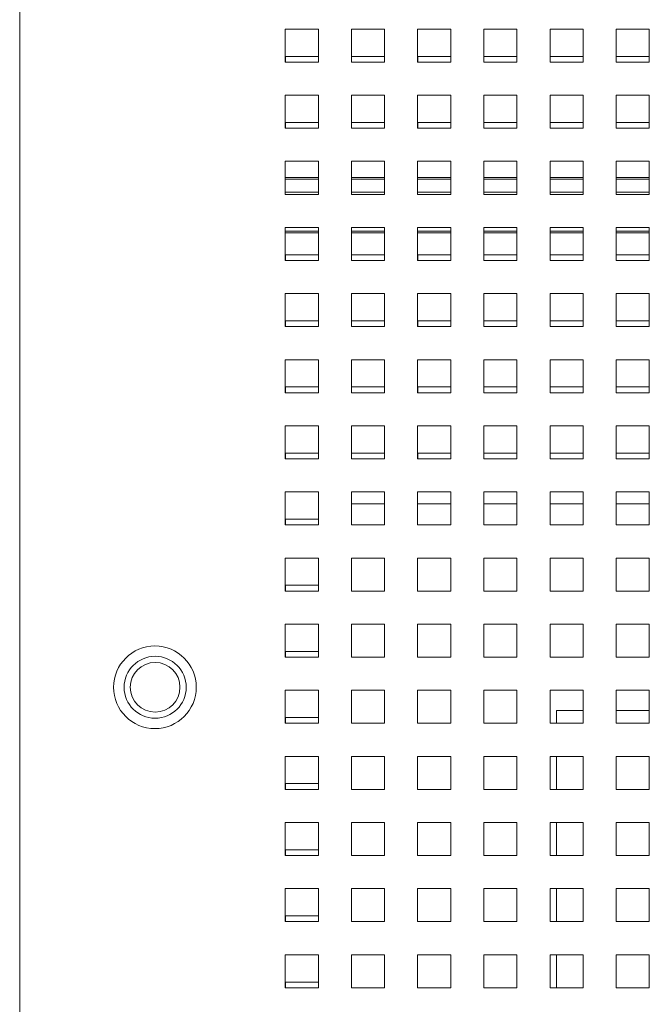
# Paper-space layout '5' of a CAD drawing. Header units: inches. Extents: x 1 to 109, y 1 to 85.
# Tile 5 of 58: x 47.17 to 49.55, y 20.46 to 24.18. Entities that reach past the tile are written whole.
import ezdxf

# ---------------------------------------------------------------- set-up
doc = ezdxf.new("R2010")
doc.units = ezdxf.units.IN
doc.header["$MEASUREMENT"] = 0

psp = doc.layouts.new('5')

# ---------------------------------------------------------------- linework, layer by layer
at = {"color": 7, "linetype": 'Continuous', "lineweight": 15, "ltscale": 5}
for p, q in [((47.1691, 26.6964), (47.1691, 16.787)), ((48.1724, 24.1464), (48.1724, 24.0214)), ((48.2974, 24.1464), (48.1724, 24.1464)), ((48.2974, 24.0214), (48.2974, 24.1464)), ((48.4224, 24.1464), (48.4224, 24.0214)), ((48.5474, 24.1464), (48.4224, 24.1464)), ((48.5474, 24.0214), (48.5474, 24.1464)), ((48.6724, 24.1464), (48.6724, 24.0214)), ((48.7974, 24.1464), (48.6724, 24.1464)), ((48.7974, 24.0214), (48.7974, 24.1464)), ((48.9224, 24.1464), (48.9224, 24.0214)), ((49.0474, 24.1464), (48.9224, 24.1464)), ((49.0474, 24.0214), (49.0474, 24.1464)), ((49.1724, 24.1464), (49.1724, 24.0214)), ((49.2974, 24.1464), (49.1724, 24.1464)), ((49.2974, 24.0214), (49.2974, 24.1464)), ((49.4224, 24.1464), (49.4224, 24.0214)), ((49.5474, 24.1464), (49.4224, 24.1464)), ((49.5474, 24.0214), (49.5474, 24.1464)), ((48.1724, 24.0214), (48.2974, 24.0214)), ((48.2974, 24.0432), (48.1726, 24.0432)), ((48.1726, 24.0432), (48.1726, 24.0214)), ((48.4224, 24.0214), (48.5474, 24.0214)), ((48.5474, 24.0432), (48.4225, 24.0432)), ((48.4225, 24.0432), (48.4225, 24.0214)), ((48.6724, 24.0214), (48.7974, 24.0214)), ((48.7974, 24.0432), (48.6726, 24.0432)), ((48.6726, 24.0432), (48.6726, 24.0214)), ((48.9224, 24.0214), (49.0474, 24.0214)), ((49.0474, 24.0432), (48.9225, 24.0432)), ((48.9225, 24.0432), (48.9225, 24.0214)), ((49.1724, 24.0214), (49.2974, 24.0214)), ((49.2974, 24.0432), (49.1726, 24.0432)), ((49.1726, 24.0432), (49.1726, 24.0214)), ((49.4224, 24.0214), (49.5474, 24.0214)), ((49.5474, 24.0432), (49.4225, 24.0432)), ((49.4225, 24.0432), (49.4225, 24.0214)), ((48.1724, 23.8964), (48.1724, 23.7714)), ((48.2974, 23.8964), (48.1724, 23.8964)), ((48.2974, 23.7714), (48.2974, 23.8964)), ((48.4224, 23.8964), (48.4224, 23.7714)), ((48.5474, 23.8964), (48.4224, 23.8964)), ((48.5474, 23.7714), (48.5474, 23.8964)), ((48.6724, 23.8964), (48.6724, 23.7714)), ((48.7974, 23.8964), (48.6724, 23.8964)), ((48.7974, 23.7714), (48.7974, 23.8964)), ((48.9224, 23.8964), (48.9224, 23.7714)), ((49.0474, 23.8964), (48.9224, 23.8964)), ((49.0474, 23.7714), (49.0474, 23.8964)), ((49.1724, 23.8964), (49.1724, 23.7714)), ((49.2974, 23.8964), (49.1724, 23.8964)), ((49.2974, 23.7714), (49.2974, 23.8964)), ((49.4224, 23.8964), (49.4224, 23.7714)), ((49.5474, 23.8964), (49.4224, 23.8964)), ((49.5474, 23.7714), (49.5474, 23.8964)), ((48.2974, 23.7932), (48.1726, 23.7932)), ((48.1726, 23.7932), (48.1726, 23.7714)), ((48.5474, 23.7932), (48.4225, 23.7932)), ((48.4225, 23.7932), (48.4225, 23.7714)), ((48.7974, 23.7932), (48.6726, 23.7932)), ((48.6726, 23.7932), (48.6726, 23.7714)), ((49.0474, 23.7932), (48.9225, 23.7932)), ((48.9225, 23.7932), (48.9225, 23.7714)), ((49.2974, 23.7932), (49.1726, 23.7932)), ((49.1726, 23.7932), (49.1726, 23.7714)), ((49.5474, 23.7932), (49.4225, 23.7932)), ((49.4225, 23.7932), (49.4225, 23.7714)), ((48.1724, 23.7714), (48.2974, 23.7714)), ((48.4224, 23.7714), (48.5474, 23.7714)), ((48.6724, 23.7714), (48.7974, 23.7714)), ((48.9224, 23.7714), (49.0474, 23.7714)), ((49.1724, 23.7714), (49.2974, 23.7714)), ((49.4224, 23.7714), (49.5474, 23.7714)), ((48.1724, 23.6464), (48.1724, 23.5214)), ((48.2974, 23.6464), (48.1724, 23.6464)), ((48.2974, 23.5214), (48.2974, 23.6464)), ((48.4224, 23.6464), (48.4224, 23.5214)), ((48.5474, 23.6464), (48.4224, 23.6464)), ((48.5474, 23.5214), (48.5474, 23.6464)), ((48.6724, 23.6464), (48.6724, 23.5214)), ((48.7974, 23.6464), (48.6724, 23.6464)), ((48.7974, 23.5214), (48.7974, 23.6464)), ((48.9224, 23.6464), (48.9224, 23.5214)), ((49.0474, 23.6464), (48.9224, 23.6464)), ((49.0474, 23.5214), (49.0474, 23.6464)), ((49.1724, 23.6464), (49.1724, 23.5214)), ((49.2974, 23.6464), (49.1724, 23.6464)), ((49.2974, 23.5214), (49.2974, 23.6464)), ((49.4224, 23.6464), (49.4224, 23.5214)), ((49.5474, 23.6464), (49.4224, 23.6464)), ((49.5474, 23.5214), (49.5474, 23.6464)), ((48.2974, 23.5857), (48.1724, 23.5857)), ((48.5474, 23.5857), (48.4224, 23.5857)), ((48.7974, 23.5857), (48.6724, 23.5857)), ((49.0474, 23.5857), (48.9224, 23.5857)), ((49.2974, 23.5857), (49.1724, 23.5857)), ((49.5474, 23.5857), (49.4224, 23.5857)), ((48.1724, 23.5214), (48.2974, 23.5214)), ((48.4224, 23.5214), (48.5474, 23.5214)), ((48.6724, 23.5214), (48.7974, 23.5214)), ((48.9224, 23.5214), (49.0474, 23.5214)), ((49.1724, 23.5214), (49.2974, 23.5214)), ((49.4224, 23.5214), (49.5474, 23.5214)), ((48.1724, 23.3964), (48.1724, 23.2714)), ((48.2974, 23.3964), (48.1724, 23.3964)), ((48.2974, 23.2714), (48.2974, 23.3964)), ((48.4224, 23.3964), (48.4224, 23.2714)), ((48.5474, 23.3964), (48.4224, 23.3964)), ((48.5474, 23.2714), (48.5474, 23.3964)), ((48.6724, 23.3964), (48.6724, 23.2714)), ((48.7974, 23.3964), (48.6724, 23.3964)), ((48.7974, 23.2714), (48.7974, 23.3964)), ((48.9224, 23.3964), (48.9224, 23.2714)), ((49.0474, 23.3964), (48.9224, 23.3964)), ((49.0474, 23.2714), (49.0474, 23.3964)), ((49.1724, 23.3964), (49.1724, 23.2714)), ((49.2974, 23.3964), (49.1724, 23.3964)), ((49.2974, 23.2714), (49.2974, 23.3964)), ((49.4224, 23.3964), (49.4224, 23.2714)), ((49.5474, 23.3964), (49.4224, 23.3964)), ((49.5474, 23.2714), (49.5474, 23.3964)), ((48.1724, 23.3757), (48.2974, 23.3757)), ((48.4224, 23.3757), (48.5474, 23.3757)), ((48.6724, 23.3757), (48.7974, 23.3757)), ((48.9224, 23.3757), (49.0474, 23.3757)), ((49.1724, 23.3757), (49.2974, 23.3757)), ((49.4224, 23.3757), (49.5474, 23.3757)), ((48.1724, 23.2714), (48.2974, 23.2714)), ((48.2974, 23.2932), (48.1726, 23.2932)), ((48.1726, 23.2932), (48.1726, 23.2714)), ((48.4224, 23.2714), (48.5474, 23.2714)), ((48.5474, 23.2932), (48.4225, 23.2932)), ((48.4225, 23.2932), (48.4225, 23.2714)), ((48.6724, 23.2714), (48.7974, 23.2714)), ((48.7974, 23.2932), (48.6726, 23.2932)), ((48.6726, 23.2932), (48.6726, 23.2714)), ((48.9224, 23.2714), (49.0474, 23.2714)), ((49.0474, 23.2932), (48.9225, 23.2932)), ((48.9225, 23.2932), (48.9225, 23.2714)), ((49.1724, 23.2714), (49.2974, 23.2714)), ((49.2974, 23.2932), (49.1726, 23.2932)), ((49.1726, 23.2932), (49.1726, 23.2714)), ((49.4224, 23.2714), (49.5474, 23.2714)), ((49.5474, 23.2932), (49.4225, 23.2932)), ((49.4225, 23.2932), (49.4225, 23.2714)), ((48.1724, 23.1464), (48.1724, 23.0214)), ((48.2974, 23.1464), (48.1724, 23.1464)), ((48.2974, 23.0214), (48.2974, 23.1464)), ((48.4224, 23.1464), (48.4224, 23.0214)), ((48.5474, 23.1464), (48.4224, 23.1464)), ((48.5474, 23.0214), (48.5474, 23.1464)), ((48.6724, 23.1464), (48.6724, 23.0214)), ((48.7974, 23.1464), (48.6724, 23.1464)), ((48.7974, 23.0214), (48.7974, 23.1464)), ((48.9224, 23.1464), (48.9224, 23.0214)), ((49.0474, 23.1464), (48.9224, 23.1464)), ((49.0474, 23.0214), (49.0474, 23.1464)), ((49.1724, 23.1464), (49.1724, 23.0214)), ((49.2974, 23.1464), (49.1724, 23.1464)), ((49.2974, 23.0214), (49.2974, 23.1464)), ((49.4224, 23.1464), (49.4224, 23.0214)), ((49.5474, 23.1464), (49.4224, 23.1464)), ((49.5474, 23.0214), (49.5474, 23.1464)), ((48.1724, 23.0214), (48.2974, 23.0214)), ((48.2974, 23.0432), (48.1726, 23.0432)), ((48.1726, 23.0432), (48.1726, 23.0214)), ((48.4224, 23.0214), (48.5474, 23.0214)), ((48.5474, 23.0432), (48.4225, 23.0432)), ((48.4225, 23.0432), (48.4225, 23.0214)), ((48.6724, 23.0214), (48.7974, 23.0214)), ((48.7974, 23.0432), (48.6726, 23.0432)), ((48.6726, 23.0432), (48.6726, 23.0214)), ((48.9224, 23.0214), (49.0474, 23.0214)), ((49.0474, 23.0432), (48.9225, 23.0432)), ((48.9225, 23.0432), (48.9225, 23.0214)), ((49.1724, 23.0214), (49.2974, 23.0214)), ((49.2974, 23.0432), (49.1726, 23.0432)), ((49.1726, 23.0432), (49.1726, 23.0214)), ((49.4224, 23.0214), (49.5474, 23.0214)), ((49.5474, 23.0432), (49.4225, 23.0432)), ((49.4225, 23.0432), (49.4225, 23.0214)), ((48.1724, 22.8964), (48.1724, 22.7714)), ((48.2974, 22.8964), (48.1724, 22.8964)), ((48.2974, 22.7714), (48.2974, 22.8964)), ((48.4224, 22.8964), (48.4224, 22.7714)), ((48.5474, 22.8964), (48.4224, 22.8964)), ((48.5474, 22.7714), (48.5474, 22.8964)), ((48.6724, 22.8964), (48.6724, 22.7714)), ((48.7974, 22.8964), (48.6724, 22.8964)), ((48.7974, 22.7714), (48.7974, 22.8964)), ((48.9224, 22.8964), (48.9224, 22.7714)), ((49.0474, 22.8964), (48.9224, 22.8964)), ((49.0474, 22.7714), (49.0474, 22.8964)), ((49.1724, 22.8964), (49.1724, 22.7714)), ((49.2974, 22.8964), (49.1724, 22.8964)), ((49.2974, 22.7714), (49.2974, 22.8964)), ((49.4224, 22.8964), (49.4224, 22.7714)), ((49.5474, 22.8964), (49.4224, 22.8964)), ((49.5474, 22.7714), (49.5474, 22.8964)), ((48.2974, 22.7932), (48.1726, 22.7932)), ((48.1726, 22.7932), (48.1726, 22.7714)), ((48.5474, 22.7932), (48.4225, 22.7932)), ((48.4225, 22.7932), (48.4225, 22.7714)), ((48.7974, 22.7932), (48.6726, 22.7932)), ((48.6726, 22.7932), (48.6726, 22.7714)), ((49.0474, 22.7932), (48.9225, 22.7932)), ((48.9225, 22.7932), (48.9225, 22.7714)), ((49.2974, 22.7932), (49.1726, 22.7932)), ((49.1726, 22.7932), (49.1726, 22.7714)), ((49.5474, 22.7932), (49.4225, 22.7932)), ((49.4225, 22.7932), (49.4225, 22.7714)), ((48.1724, 22.7714), (48.2974, 22.7714)), ((48.4224, 22.7714), (48.5474, 22.7714)), ((48.6724, 22.7714), (48.7974, 22.7714)), ((48.9224, 22.7714), (49.0474, 22.7714)), ((49.1724, 22.7714), (49.2974, 22.7714)), ((49.4224, 22.7714), (49.5474, 22.7714)), ((48.1724, 22.6464), (48.1724, 22.5214)), ((48.2974, 22.6464), (48.1724, 22.6464)), ((48.2974, 22.5214), (48.2974, 22.6464)), ((48.4224, 22.6464), (48.4224, 22.5214)), ((48.5474, 22.6464), (48.4224, 22.6464)), ((48.5474, 22.5214), (48.5474, 22.6464)), ((48.6724, 22.6464), (48.6724, 22.5214)), ((48.7974, 22.6464), (48.6724, 22.6464)), ((48.7974, 22.5214), (48.7974, 22.6464)), ((48.9224, 22.6464), (48.9224, 22.5214)), ((49.0474, 22.6464), (48.9224, 22.6464)), ((49.0474, 22.5214), (49.0474, 22.6464)), ((49.1724, 22.6464), (49.1724, 22.5214)), ((49.2974, 22.6464), (49.1724, 22.6464)), ((49.2974, 22.5214), (49.2974, 22.6464)), ((49.4224, 22.6464), (49.4224, 22.5214)), ((49.5474, 22.6464), (49.4224, 22.6464)), ((49.5474, 22.5214), (49.5474, 22.6464)), ((48.2974, 22.5432), (48.1726, 22.5432)), ((48.1726, 22.5432), (48.1726, 22.5214)), ((48.5474, 22.5432), (48.4225, 22.5432)), ((48.4225, 22.5432), (48.4225, 22.5214)), ((48.7974, 22.5432), (48.6726, 22.5432)), ((48.6726, 22.5432), (48.6726, 22.5214)), ((49.0474, 22.5432), (48.9225, 22.5432)), ((48.9225, 22.5432), (48.9225, 22.5214)), ((49.2974, 22.5432), (49.1726, 22.5432)), ((49.1726, 22.5432), (49.1726, 22.5214)), ((49.5474, 22.5432), (49.4225, 22.5432)), ((49.4225, 22.5432), (49.4225, 22.5214)), ((48.1724, 22.5214), (48.2974, 22.5214)), ((48.4224, 22.5214), (48.5474, 22.5214)), ((48.6724, 22.5214), (48.7974, 22.5214)), ((48.9224, 22.5214), (49.0474, 22.5214)), ((49.1724, 22.5214), (49.2974, 22.5214)), ((49.4224, 22.5214), (49.5474, 22.5214)), ((48.1724, 22.3964), (48.1724, 22.2714)), ((48.2974, 22.3964), (48.1724, 22.3964)), ((48.2974, 22.2714), (48.2974, 22.3964)), ((48.4224, 22.3964), (48.4224, 22.2714)), ((48.5474, 22.3964), (48.4224, 22.3964)), ((48.5474, 22.2714), (48.5474, 22.3964)), ((48.6724, 22.3964), (48.6724, 22.2714)), ((48.7974, 22.3964), (48.6724, 22.3964)), ((48.7974, 22.2714), (48.7974, 22.3964)), ((48.9224, 22.3964), (48.9224, 22.2714)), ((49.0474, 22.3964), (48.9224, 22.3964)), ((49.0474, 22.2714), (49.0474, 22.3964)), ((49.1724, 22.3964), (49.1724, 22.2714)), ((49.2974, 22.3964), (49.1724, 22.3964)), ((49.2974, 22.2714), (49.2974, 22.3964)), ((49.4224, 22.3964), (49.4224, 22.2714)), ((49.5474, 22.3964), (49.4224, 22.3964)), ((49.5474, 22.2714), (49.5474, 22.3964)), ((48.5474, 22.3507), (48.4224, 22.3507)), ((48.7974, 22.3507), (48.6724, 22.3507)), ((49.0474, 22.3507), (48.9224, 22.3507)), ((49.2974, 22.3507), (49.1724, 22.3507)), ((49.5474, 22.3507), (49.4224, 22.3507)), ((48.1724, 22.2714), (48.2974, 22.2714)), ((48.2974, 22.2932), (48.1726, 22.2932)), ((48.1726, 22.2932), (48.1726, 22.2714)), ((48.4224, 22.2714), (48.5474, 22.2714)), ((48.6724, 22.2714), (48.7974, 22.2714)), ((48.9224, 22.2714), (49.0474, 22.2714)), ((49.1724, 22.2714), (49.2974, 22.2714)), ((49.4224, 22.2714), (49.5474, 22.2714)), ((48.1724, 22.1464), (48.1724, 22.0214)), ((48.2974, 22.1464), (48.1724, 22.1464)), ((48.2974, 22.0214), (48.2974, 22.1464)), ((48.4224, 22.1464), (48.4224, 22.0214)), ((48.5474, 22.1464), (48.4224, 22.1464)), ((48.5474, 22.0214), (48.5474, 22.1464)), ((48.6724, 22.1464), (48.6724, 22.0214)), ((48.7974, 22.1464), (48.6724, 22.1464)), ((48.7974, 22.0214), (48.7974, 22.1464)), ((48.9224, 22.1464), (48.9224, 22.0214)), ((49.0474, 22.1464), (48.9224, 22.1464)), ((49.0474, 22.0214), (49.0474, 22.1464)), ((49.1724, 22.1464), (49.1724, 22.0214)), ((49.2974, 22.1464), (49.1724, 22.1464)), ((49.2974, 22.0214), (49.2974, 22.1464)), ((49.4224, 22.1464), (49.4224, 22.0214)), ((49.5474, 22.1464), (49.4224, 22.1464)), ((49.5474, 22.0214), (49.5474, 22.1464)), ((48.2974, 22.0432), (48.1726, 22.0432)), ((48.1726, 22.0432), (48.1726, 22.0214)), ((48.1724, 22.0214), (48.2974, 22.0214)), ((48.4224, 22.0214), (48.5474, 22.0214)), ((48.6724, 22.0214), (48.7974, 22.0214)), ((48.9224, 22.0214), (49.0474, 22.0214)), ((49.1724, 22.0214), (49.2974, 22.0214)), ((49.4224, 22.0214), (49.5474, 22.0214)), ((48.1724, 21.8964), (48.1724, 21.7714)), ((48.2974, 21.8964), (48.1724, 21.8964)), ((48.2974, 21.7714), (48.2974, 21.8964)), ((48.4224, 21.8964), (48.4224, 21.7714)), ((48.5474, 21.8964), (48.4224, 21.8964)), ((48.5474, 21.7714), (48.5474, 21.8964)), ((48.6724, 21.8964), (48.6724, 21.7714)), ((48.7974, 21.8964), (48.6724, 21.8964)), ((48.7974, 21.7714), (48.7974, 21.8964)), ((48.9224, 21.8964), (48.9224, 21.7714)), ((49.0474, 21.8964), (48.9224, 21.8964)), ((49.0474, 21.7714), (49.0474, 21.8964)), ((49.1724, 21.8964), (49.1724, 21.7714)), ((49.2974, 21.8964), (49.1724, 21.8964)), ((49.2974, 21.7714), (49.2974, 21.8964)), ((49.4224, 21.8964), (49.4224, 21.7714)), ((49.5474, 21.8964), (49.4224, 21.8964)), ((49.5474, 21.7714), (49.5474, 21.8964)), ((48.2974, 21.7932), (48.1726, 21.7932)), ((48.1726, 21.7932), (48.1726, 21.7714)), ((48.1724, 21.7714), (48.2974, 21.7714)), ((48.4224, 21.7714), (48.5474, 21.7714)), ((48.6724, 21.7714), (48.7974, 21.7714)), ((48.9224, 21.7714), (49.0474, 21.7714)), ((49.1724, 21.7714), (49.2974, 21.7714)), ((49.4224, 21.7714), (49.5474, 21.7714)), ((48.1724, 21.6464), (48.1724, 21.5214)), ((48.2974, 21.6464), (48.1724, 21.6464)), ((48.2974, 21.5214), (48.2974, 21.6464)), ((48.4224, 21.6464), (48.4224, 21.5214)), ((48.5474, 21.6464), (48.4224, 21.6464)), ((48.5474, 21.5214), (48.5474, 21.6464)), ((48.6724, 21.6464), (48.6724, 21.5214)), ((48.7974, 21.6464), (48.6724, 21.6464)), ((48.7974, 21.5214), (48.7974, 21.6464)), ((48.9224, 21.6464), (48.9224, 21.5214)), ((49.0474, 21.6464), (48.9224, 21.6464)), ((49.0474, 21.5214), (49.0474, 21.6464)), ((49.1724, 21.6464), (49.1724, 21.5214)), ((49.2974, 21.6464), (49.1724, 21.6464)), ((49.2974, 21.5214), (49.2974, 21.6464)), ((49.4224, 21.6464), (49.4224, 21.5214)), ((49.5474, 21.6464), (49.4224, 21.6464)), ((49.5474, 21.5214), (49.5474, 21.6464)), ((49.1968, 21.5214), (49.1968, 21.5695)), ((49.1968, 21.5695), (49.2974, 21.5695)), ((49.4224, 21.5695), (49.5474, 21.5695)), ((48.1724, 21.5214), (48.2974, 21.5214)), ((48.2974, 21.5432), (48.1726, 21.5432)), ((48.1726, 21.5432), (48.1726, 21.5214)), ((48.4224, 21.5214), (48.5474, 21.5214)), ((48.6724, 21.5214), (48.7974, 21.5214)), ((48.9224, 21.5214), (49.0474, 21.5214)), ((49.1724, 21.5214), (49.2974, 21.5214)), ((49.4224, 21.5214), (49.5474, 21.5214)), ((48.1724, 21.3964), (48.1724, 21.2714)), ((48.2974, 21.3964), (48.1724, 21.3964)), ((48.2974, 21.2714), (48.2974, 21.3964)), ((48.4224, 21.3964), (48.4224, 21.2714)), ((48.5474, 21.3964), (48.4224, 21.3964)), ((48.5474, 21.2714), (48.5474, 21.3964)), ((48.6724, 21.3964), (48.6724, 21.2714)), ((48.7974, 21.3964), (48.6724, 21.3964)), ((48.7974, 21.2714), (48.7974, 21.3964)), ((48.9224, 21.3964), (48.9224, 21.2714)), ((49.0474, 21.3964), (48.9224, 21.3964)), ((49.0474, 21.2714), (49.0474, 21.3964)), ((49.1724, 21.3964), (49.1724, 21.2714)), ((49.2974, 21.3964), (49.1724, 21.3964)), ((49.1968, 21.2714), (49.1968, 21.3964)), ((49.2974, 21.2714), (49.2974, 21.3964)), ((49.4224, 21.3964), (49.4224, 21.2714)), ((49.5474, 21.3964), (49.4224, 21.3964)), ((49.5474, 21.2714), (49.5474, 21.3964)), ((48.1724, 21.2714), (48.2974, 21.2714)), ((48.2974, 21.2932), (48.1726, 21.2932)), ((48.1726, 21.2932), (48.1726, 21.2714)), ((48.4224, 21.2714), (48.5474, 21.2714)), ((48.6724, 21.2714), (48.7974, 21.2714)), ((48.9224, 21.2714), (49.0474, 21.2714)), ((49.1724, 21.2714), (49.2974, 21.2714)), ((49.4224, 21.2714), (49.5474, 21.2714)), ((48.1724, 21.1464), (48.1724, 21.0214)), ((48.2974, 21.1464), (48.1724, 21.1464)), ((48.2974, 21.0214), (48.2974, 21.1464)), ((48.4224, 21.1464), (48.4224, 21.0214)), ((48.5474, 21.1464), (48.4224, 21.1464)), ((48.5474, 21.0214), (48.5474, 21.1464)), ((48.6724, 21.1464), (48.6724, 21.0214)), ((48.7974, 21.1464), (48.6724, 21.1464)), ((48.7974, 21.0214), (48.7974, 21.1464)), ((48.9224, 21.1464), (48.9224, 21.0214)), ((49.0474, 21.1464), (48.9224, 21.1464)), ((49.0474, 21.0214), (49.0474, 21.1464)), ((49.1724, 21.1464), (49.1724, 21.0214)), ((49.2974, 21.1464), (49.1724, 21.1464)), ((49.1968, 21.0214), (49.1968, 21.1464)), ((49.2974, 21.0214), (49.2974, 21.1464)), ((49.4224, 21.1464), (49.4224, 21.0214)), ((49.5474, 21.1464), (49.4224, 21.1464)), ((49.5474, 21.0214), (49.5474, 21.1464)), ((48.2974, 21.0432), (48.1726, 21.0432)), ((48.1726, 21.0432), (48.1726, 21.0214)), ((48.1724, 21.0214), (48.2974, 21.0214)), ((48.4224, 21.0214), (48.5474, 21.0214)), ((48.6724, 21.0214), (48.7974, 21.0214)), ((48.9224, 21.0214), (49.0474, 21.0214)), ((49.1724, 21.0214), (49.2974, 21.0214)), ((49.4224, 21.0214), (49.5474, 21.0214)), ((48.1724, 20.8964), (48.1724, 20.7714)), ((48.2974, 20.8964), (48.1724, 20.8964)), ((48.2974, 20.7714), (48.2974, 20.8964)), ((48.4224, 20.8964), (48.4224, 20.7714)), ((48.5474, 20.8964), (48.4224, 20.8964)), ((48.5474, 20.7714), (48.5474, 20.8964)), ((48.6724, 20.8964), (48.6724, 20.7714)), ((48.7974, 20.8964), (48.6724, 20.8964)), ((48.7974, 20.7714), (48.7974, 20.8964)), ((48.9224, 20.8964), (48.9224, 20.7714)), ((49.0474, 20.8964), (48.9224, 20.8964)), ((49.0474, 20.7714), (49.0474, 20.8964)), ((49.1724, 20.8964), (49.1724, 20.7714)), ((49.2974, 20.8964), (49.1724, 20.8964)), ((49.1968, 20.7714), (49.1968, 20.8964)), ((49.2974, 20.7714), (49.2974, 20.8964)), ((49.4224, 20.8964), (49.4224, 20.7714)), ((49.5474, 20.8964), (49.4224, 20.8964)), ((49.5474, 20.7714), (49.5474, 20.8964)), ((48.2974, 20.7932), (48.1726, 20.7932)), ((48.1726, 20.7932), (48.1726, 20.7714)), ((48.1724, 20.7714), (48.2974, 20.7714)), ((48.4224, 20.7714), (48.5474, 20.7714)), ((48.6724, 20.7714), (48.7974, 20.7714)), ((48.9224, 20.7714), (49.0474, 20.7714)), ((49.1724, 20.7714), (49.2974, 20.7714)), ((49.4224, 20.7714), (49.5474, 20.7714)), ((48.1724, 20.6464), (48.1724, 20.5214)), ((48.2974, 20.6464), (48.1724, 20.6464)), ((48.2974, 20.5214), (48.2974, 20.6464)), ((48.4224, 20.6464), (48.4224, 20.5214)), ((48.5474, 20.6464), (48.4224, 20.6464)), ((48.5474, 20.5214), (48.5474, 20.6464)), ((48.6724, 20.6464), (48.6724, 20.5214)), ((48.7974, 20.6464), (48.6724, 20.6464)), ((48.7974, 20.5214), (48.7974, 20.6464)), ((48.9224, 20.6464), (48.9224, 20.5214)), ((49.0474, 20.6464), (48.9224, 20.6464)), ((49.0474, 20.5214), (49.0474, 20.6464)), ((49.1724, 20.6464), (49.1724, 20.5214)), ((49.2974, 20.6464), (49.1724, 20.6464)), ((49.1968, 20.5214), (49.1968, 20.6464)), ((49.2974, 20.5214), (49.2974, 20.6464)), ((49.4224, 20.6464), (49.4224, 20.5214)), ((49.5474, 20.6464), (49.4224, 20.6464)), ((49.5474, 20.5214), (49.5474, 20.6464)), ((48.1724, 20.5214), (48.2974, 20.5214)), ((48.2974, 20.5432), (48.1726, 20.5432)), ((48.1726, 20.5432), (48.1726, 20.5214)), ((48.4224, 20.5214), (48.5474, 20.5214)), ((48.6724, 20.5214), (48.7974, 20.5214)), ((48.9224, 20.5214), (49.0474, 20.5214)), ((49.1724, 20.5214), (49.2974, 20.5214)), ((49.4224, 20.5214), (49.5474, 20.5214))]:
    psp.add_line(p, q, dxfattribs=at)
at = {"color": 8, "linetype": 'Continuous', "lineweight": 15, "ltscale": 5}
for p, q in [((48.2974, 23.5795), (48.1724, 23.5795)), ((48.5474, 23.5795), (48.4224, 23.5795)), ((48.7974, 23.5795), (48.6724, 23.5795)), ((49.0474, 23.5795), (48.9224, 23.5795)), ((49.2974, 23.5795), (49.1724, 23.5795)), ((49.5474, 23.5795), (49.4224, 23.5795)), ((48.2974, 23.5303), (48.1724, 23.5303)), ((48.5474, 23.5303), (48.4224, 23.5303)), ((48.7974, 23.5303), (48.6724, 23.5303)), ((49.0474, 23.5303), (48.9224, 23.5303)), ((49.2974, 23.5303), (49.1724, 23.5303)), ((49.5474, 23.5303), (49.4224, 23.5303)), ((48.1724, 23.382), (48.2974, 23.382)), ((48.4224, 23.382), (48.5474, 23.382)), ((48.6724, 23.382), (48.7974, 23.382)), ((48.9224, 23.382), (49.0474, 23.382)), ((49.1724, 23.382), (49.2974, 23.382)), ((49.4224, 23.382), (49.5474, 23.382))]:
    psp.add_line(p, q, dxfattribs=at)
at = {"color": 7, "linetype": 'Continuous', "lineweight": 15, "ltscale": 25}
for centre, radius in [((47.6799, 21.6576), 0.1562), ((47.6807, 21.6576), 0.1172), ((47.6807, 21.6576), 0.0939)]:
    psp.add_circle(centre, radius, dxfattribs=at)

doc.saveas('drawing.dxf')
